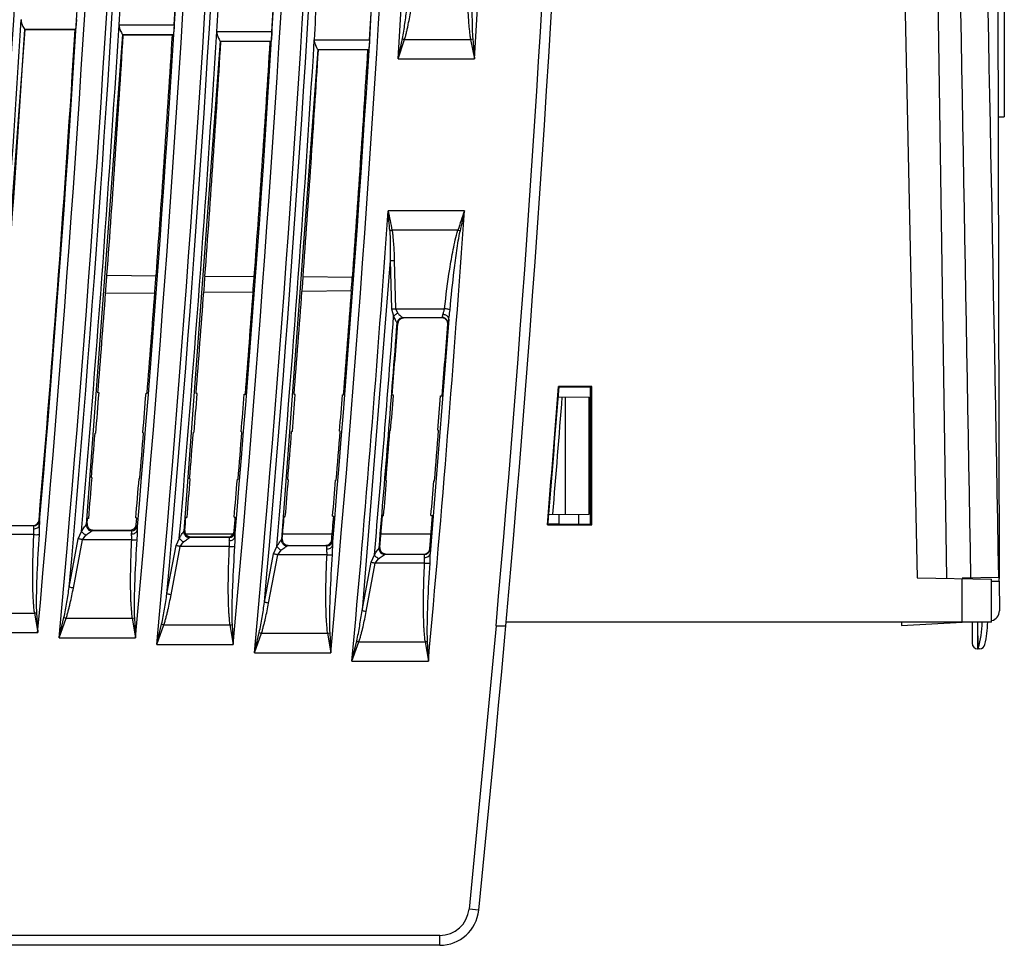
# Model space of a CAD drawing. Header units: millimetres. Extents: x 0 to 700, y 0 to 600.
# Tile 16 of 45: x 126 to 176, y 247 to 294. Entities that reach past the tile are written whole.
import ezdxf

# ---------------------------------------------------------------- set-up
doc = ezdxf.new("R2010")
doc.units = ezdxf.units.MM
doc.header["$LTSCALE"] = 39.111111
doc.layers.get('0').update_dxf_attribs({"linetype": 'CONTINUOUS'})
doc.layers.add('002_AXIS', color=7, linetype='CONTINUOUS')

msp = doc.modelspace()

# ---------------------------------------------------------------- linework, layer by layer
at = {"color": 7, "linetype": 'CONTINUOUS'}
for p, q in [((175.973, 265.348), (175.784, 359.36)), ((169.843, 355.36), (171.779, 265.323)), ((176.21, 296.842), (176.226, 288.852)), ((126.218, 293.304), (126.206, 293.316)), ((128.788, 293.304), (126.218, 293.304)), ((128.788, 293.304), (128.801, 293.316)), ((131.239, 293.014), (131.2, 293.056)), ((133.751, 293.016), (131.239, 293.014)), ((133.751, 293.016), (133.794, 293.056)), ((136.224, 292.674), (136.188, 292.712)), ((138.744, 292.676), (138.782, 292.712)), ((175.926, 288.846), (176.226, 288.852)), ((130.409, 280.765), (130.407, 280.765)), ((130.409, 280.765), (132.914, 280.743)), ((132.914, 280.743), (132.918, 280.743)), ((135.419, 280.722), (135.413, 280.721)), ((135.419, 280.722), (137.924, 280.7)), ((137.924, 280.7), (137.932, 280.698)), ((140.429, 280.678), (140.42, 280.676)), ((142.934, 280.657), (140.429, 280.678)), ((142.934, 280.657), (142.946, 280.654)), ((130.341, 279.854), (130.339, 279.854)), ((130.341, 279.854), (132.85, 279.875)), ((132.85, 279.875), (132.854, 279.876)), ((135.358, 279.897), (135.353, 279.898)), ((135.358, 279.897), (137.867, 279.919)), ((137.867, 279.919), (137.875, 279.92)), ((140.375, 279.94), (140.366, 279.942)), ((142.884, 279.962), (140.375, 279.94)), ((142.884, 279.962), (142.895, 279.964)), ((155.16, 275.089), (153.467, 275.089)), ((153.467, 275.089), (153.489, 275.065)), ((155.135, 275.065), (153.489, 275.065)), ((153.49, 275.064), (155.078, 275.064)), ((155.078, 275.065), (155.078, 268.055)), ((155.16, 275.089), (155.135, 275.065)), ((155.135, 268.055), (155.135, 275.065)), ((155.16, 268.03), (155.16, 275.089)), ((130.002, 274.766), (129.948, 274.766)), ((132.404, 274.745), (132.459, 274.745)), ((135.013, 274.722), (134.956, 274.723)), ((137.418, 274.701), (137.475, 274.701)), ((140.023, 274.679), (139.965, 274.679)), ((142.432, 274.658), (142.491, 274.657)), ((145.033, 274.635), (144.973, 274.635)), ((147.446, 274.614), (147.526, 274.613)), ((153.45, 274.561), (155.028, 274.548)), ((153.828, 268.565), (153.828, 274.558)), ((155.028, 268.576), (155.028, 274.548)), ((129.837, 272.703), (129.802, 272.703)), ((132.242, 272.724), (132.277, 272.724)), ((134.855, 272.747), (134.82, 272.746)), ((137.264, 272.768), (137.299, 272.768)), ((139.873, 272.79), (139.838, 272.79)), ((142.285, 272.812), (142.32, 272.812)), ((144.89, 272.834), (144.855, 272.834)), ((147.307, 272.855), (147.342, 272.856)), ((155.078, 272.82), (155.028, 272.82)), ((155.078, 271.32), (155.028, 271.32)), ((129.648, 270.416), (129.613, 270.416)), ((132.051, 270.395), (132.086, 270.395)), ((134.66, 270.372), (134.625, 270.373)), ((137.066, 270.351), (137.101, 270.351)), ((139.672, 270.329), (139.637, 270.329)), ((142.081, 270.308), (142.116, 270.307)), ((144.683, 270.285), (144.648, 270.285)), ((147.097, 270.264), (147.132, 270.263)), ((155.078, 269.36), (155.028, 269.36)), ((144.533, 268.484), (144.474, 268.484)), ((146.951, 268.505), (147.031, 268.506)), ((152.966, 268.558), (152.968, 268.577)), ((152.966, 268.558), (155.028, 268.576)), ((153.498, 268.054), (153.498, 268.562)), ((154.498, 268.054), (154.498, 268.571)), ((155.078, 268.86), (155.028, 268.86)), ((124.666, 267.989), (126.639, 267.989)), ((129.397, 268.085), (129.42, 268.352)), ((129.474, 268.353), (129.42, 268.352)), ((131.88, 268.374), (131.936, 268.374)), ((131.906, 268.032), (131.936, 268.374)), ((134.494, 268.397), (134.438, 268.396)), ((136.904, 268.418), (136.961, 268.418)), ((139.514, 268.44), (139.456, 268.44)), ((141.927, 268.461), (141.986, 268.462)), ((152.898, 268.03), (152.924, 268.054)), ((152.898, 268.03), (155.16, 268.03)), ((152.924, 268.054), (155.135, 268.055)), ((153.498, 268.055), (152.925, 268.055)), ((155.16, 268.03), (155.135, 268.055)), ((129.696, 267.76), (131.607, 267.758)), ((134.68, 267.412), (136.6, 267.411)), ((171.779, 265.323), (175.578, 265.257)), ((174.078, 265.312), (175.963, 265.349)), ((174.573, 265.321), (174.573, 265.273)), ((175.578, 263.06), (175.578, 265.257)), ((175.966, 265.149), (175.975, 263.63)), ((175.578, 263.06), (150.793, 263.06)), ((170.978, 263.06), (170.978, 262.882)), ((170.978, 262.882), (174.079, 263.051)), ((174.578, 263.059), (174.58, 261.984)), ((174.881, 261.694), (174.878, 263.06)), ((150.274, 262.86), (150.776, 262.86)), ((174.866, 261.694), (174.881, 261.694)), ((174.963, 261.696), (174.881, 261.694)), ((147.402, 246.56), (106.123, 246.56))]:
    msp.add_line(p, q, dxfattribs=at)
at = {"color": 9, "linetype": 'CONTINUOUS'}
for p, q in [((171.892, 357.888), (173.278, 265.296)), ((126.206, 293.317), (124.353, 268.302)), ((126.206, 293.316), (128.801, 293.316)), ((131.025, 293.555), (133.846, 293.555)), ((136.013, 293.212), (138.834, 293.212)), ((131.199, 293.056), (129.349, 268.041)), ((131.2, 293.056), (133.794, 293.056)), ((136.188, 292.713), (134.338, 267.698)), ((136.188, 292.712), (138.782, 292.712)), ((140.997, 292.785), (143.817, 292.785)), ((145.279, 291.811), (145.493, 292.843)), ((145.279, 291.811), (145.605, 292.806)), ((145.605, 292.806), (148.973, 292.806)), ((148.973, 292.806), (149.172, 291.811)), ((149.085, 292.829), (149.172, 291.811)), ((141.171, 292.286), (139.32, 267.27)), ((141.171, 292.285), (143.765, 292.285)), ((145.279, 291.811), (149.172, 291.811)), ((148.661, 284.058), (144.766, 284.058)), ((148.327, 283.063), (144.957, 283.063)), ((144.868, 281.51), (143.433, 263.644)), ((144.868, 281.51), (144.935, 279.042)), ((145.08, 281.524), (145.147, 279.056)), ((144.935, 279.042), (145.044, 278.669)), ((145.147, 279.056), (147.644, 279.056)), ((145.147, 279.056), (145.256, 278.823)), ((145.521, 278.606), (147.521, 278.606)), ((147.862, 278.531), (146.902, 266.54)), ((147.507, 278.593), (147.521, 278.606)), ((145.224, 278.327), (145.253, 278.296)), ((147.806, 278.271), (147.82, 278.284)), ((126.652, 267.975), (124.65, 267.975)), ((126.639, 267.989), (126.652, 267.975)), ((126.938, 268.263), (126.95, 268.249)), ((129.349, 268.041), (129.397, 268.085)), ((131.906, 268.032), (131.946, 267.988)), ((126.659, 267.525), (124.16, 267.525)), ((128.945, 267.313), (129.114, 267.686)), ((129.156, 267.264), (129.325, 267.498)), ((131.648, 267.714), (129.646, 267.714)), ((134.338, 267.698), (134.382, 267.738)), ((134.365, 267.56), (136.855, 267.56)), ((136.899, 267.685), (136.935, 267.645)), ((139.381, 267.56), (141.91, 267.56)), ((144.395, 267.56), (146.951, 267.56)), ((151.124, 267.56), (151.126, 267.56)), ((128.481, 264.845), (128.945, 267.313)), ((128.692, 264.796), (129.156, 267.264)), ((131.655, 267.264), (129.156, 267.264)), ((133.47, 264.501), (133.934, 266.969)), ((133.934, 266.969), (134.103, 267.342)), ((134.145, 266.921), (134.314, 267.154)), ((136.637, 267.371), (134.635, 267.371)), ((139.32, 267.27), (139.36, 267.307)), ((141.884, 267.254), (141.917, 267.218)), ((133.681, 264.453), (134.145, 266.921)), ((136.644, 266.921), (134.145, 266.921)), ((138.452, 264.074), (138.915, 266.542)), ((138.663, 264.026), (139.127, 266.494)), ((138.915, 266.542), (139.084, 266.915)), ((139.127, 266.494), (139.296, 266.727)), ((141.626, 266.494), (139.127, 266.494)), ((141.618, 266.944), (139.617, 266.944)), ((143.897, 266.111), (144.066, 266.484)), ((144.301, 266.84), (144.337, 266.872)), ((146.6, 266.513), (144.598, 266.513)), ((146.588, 266.526), (146.6, 266.513)), ((146.887, 266.8), (146.899, 266.787)), ((143.433, 263.644), (143.897, 266.111)), ((143.645, 263.595), (144.108, 266.063)), ((144.108, 266.063), (144.277, 266.296)), ((146.607, 266.063), (144.108, 266.063)), ((174.078, 263.06), (174.078, 265.283)), ((175.581, 265.141), (175.966, 265.149)), ((123.324, 263.518), (126.699, 263.518)), ((126.699, 263.518), (126.87, 262.523)), ((126.811, 263.538), (126.87, 262.523)), ((127.965, 262.262), (128.209, 263.297)), ((127.965, 262.262), (128.321, 263.257)), ((128.321, 263.257), (131.696, 263.257)), ((131.696, 263.257), (131.867, 262.262)), ((131.808, 263.277), (131.867, 262.262)), ((132.954, 261.919), (133.198, 262.954)), ((174.863, 263.06), (174.866, 261.694)), ((122.968, 262.523), (126.87, 262.523)), ((132.954, 261.919), (133.311, 262.914)), ((133.311, 262.914), (136.685, 262.914)), ((136.685, 262.914), (136.856, 261.919)), ((136.797, 262.933), (136.856, 261.919)), ((137.936, 261.492), (138.18, 262.527)), ((137.936, 261.492), (138.292, 262.487)), ((138.292, 262.487), (141.667, 262.487)), ((141.667, 262.487), (141.838, 261.492)), ((141.779, 262.506), (141.838, 261.492)), ((150.274, 262.86), (148.895, 248.407)), ((127.965, 262.262), (131.867, 262.262)), ((142.917, 261.061), (143.162, 262.096)), ((142.917, 261.061), (143.274, 262.056)), ((143.274, 262.056), (146.648, 262.056)), ((146.648, 262.056), (146.82, 261.061)), ((146.76, 262.076), (146.82, 261.061)), ((132.954, 261.919), (136.856, 261.919)), ((137.936, 261.492), (141.838, 261.492)), ((142.917, 261.061), (146.82, 261.061)), ((149.392, 248.356), (148.895, 248.407)), ((147.402, 247.06), (105.919, 247.06)), ((147.402, 246.56), (147.402, 247.06))]:
    msp.add_line(p, q, dxfattribs=at)
at = {"color": 7, "linetype": 'CONTINUOUS'}
for centre, radius, start, end in [((-944.922, 360.06), 1100, 354.171666, 360), ((-944.922, 360.06), 1099.5, 354.928213, 360), ((-944.922, 360.06), 1078, 356.463044, 356.697945), ((-944.922, 360.06), 1080.815, 356.472269, 356.706557), ((-944.922, 360.06), 1083, 356.461176, 356.694994), ((-944.922, 360.06), 1085.815, 356.470364, 356.703573), ((-944.922, 360.06), 1088, 356.454929, 356.687674), ((-944.922, 360.06), 1090.815, 356.46409, 356.696233), ((-944.922, 360.06), 1073.217, 355.096007, 356.433838), ((-944.922, 360.06), 1075.783, 355.104993, 356.442353), ((-944.922, 360.06), 1078.25, 355.734093, 355.782658), ((-944.922, 360.06), 1080.75, 355.745133, 355.791279), ((-944.922, 360.06), 1083.25, 355.756121, 355.79986), ((-944.922, 360.06), 1085.75, 355.767059, 355.808402), ((-944.922, 360.06), 1088.25, 355.777946, 355.816904), ((-944.922, 360.06), 1090.75, 355.788784, 355.825367), ((-944.922, 360.06), 1101.67, 355.208127, 355.576462), ((-944.922, 360.06), 1101.9, 355.236766, 355.549761), ((126.639, 268.288), 0.3, 269.9662, 355.1388), ((131.608, 268.058), 0.299, 269.8956, 355.1323), ((129.648, 268.014), 0.3, 206.4415, 269.6051), ((134.637, 267.67), 0.3, 206.4445, 269.6051), ((136.6, 267.71), 0.299, 269.8956, 355.1365), ((139.619, 267.243), 0.3, 206.4444, 269.6051), ((141.586, 267.279), 0.299, 269.8956, 355.1362), ((144.6, 266.812), 0.3, 206.4443, 269.6051), ((155.376, 265.046), 20.59, 0.2852, 0.6779), ((175.475, 263.627), 0.5, 282.5955, 0.3332), ((170.378, 263.085), 5, 346.5016, 359.7062), ((174.87, 261.984), 0.29, 180.1151, 269.1151), ((174.958, 261.986), 0.29, 271.1151, 346.5016), ((147.402, 248.56), 2, 270, 354.1717)]:
    msp.add_arc(centre, radius, start, end, dxfattribs=at)
at = {"color": 9, "linetype": 'CONTINUOUS'}
for centre, radius, start, end in [((-944.922, 360.06), 1071.22, 354.785386, 359.97319), ((-944.922, 360.06), 1072.334, 354.781309, 359.973218), ((-944.922, 360.06), 1076.22, 354.800205, 359.973315), ((-944.922, 360.06), 1077.334, 354.791688, 359.973342), ((-944.922, 360.06), 1081.22, 354.810458, 359.973438), ((-944.922, 360.06), 1082.334, 354.797546, 359.973466), ((-944.922, 360.06), 1086.22, 354.816208, 359.97356), ((-944.922, 360.06), 1087.334, 354.798939, 359.973588), ((-944.922, 360.06), 1091.22, 354.817512, 359.973682), ((-20144.307, -79.888), 20321.757, 0.9733375, 1.2343798), ((-9079.487, 108.175), 9256.76, 0.9728901, 1.5458446), ((-944.922, 360.06), 1072.617, 354.92121, 359.836298), ((-944.922, 360.06), 1077.617, 354.930933, 359.837058), ((-944.922, 360.06), 1082.617, 354.936144, 359.83781), ((-944.922, 360.06), 1087.617, 354.9369, 359.838555), ((-944.922, 360.06), 1075.821, 355.091228, 359.680028), ((-944.922, 360.06), 1080.821, 355.100137, 359.681509), ((-944.922, 360.06), 1085.821, 355.104554, 359.682976), ((-944.922, 360.06), 1090.821, 355.104536, 359.68443), ((-944.922, 360.06), 1092.334, 356.417842, 358.349065), ((-944.922, 360.06), 1096.221, 356.430557, 358.354919), ((-944.922, 360.06), 1073, 355.07529, 356.45991), ((-944.922, 360.06), 1078, 355.084292, 356.462481), ((-944.922, 360.06), 1083, 355.088792, 356.460617), ((-944.922, 360.06), 1088, 355.088846, 356.454372), ((146.476, 295.648), 2.972, 250.6988, 252.9765), ((148.454, 295.63), 2.871, 280.4028, 282.691), ((-944.922, 360.06), 1092.334, 354.800122, 356.010314), ((28.411, 274.506), 116.746, 4.19266, 4.69326), ((-944.922, 360.06), 1096.221, 354.818607, 356.02448), ((308.746, 249.002), 163.878, 167.64806, 168.01932), ((145.424, 280.342), 2.761, 99.7398, 102.1151), ((147.438, 280.238), 2.962, 70.2633, 72.5546), ((-944.922, 360.06), 1093, 355.088702, 355.729502), ((147.521, 278.306), 0.3, 355.8458, 89.8743), ((-944.922, 360.06), 1093.205, 355.108326, 355.712351), ((126.651, 268.275), 0.3, 270.1021, 355.0026), ((131.647, 268.015), 0.3, 270.1021, 355.0115), ((136.636, 267.671), 0.3, 270.1021, 355.0158), ((141.618, 267.244), 0.3, 270.1021, 355.0157), ((146.6, 266.813), 0.3, 270.1021, 355.0155), ((126.259, 266.344), 2.86, 278.8567, 281.1369), ((129.275, 266.105), 3.004, 249.209, 251.4781), ((131.255, 266.083), 2.86, 278.8662, 281.1465), ((134.264, 265.762), 3.004, 249.2141, 251.4832), ((170.33, 263.092), 4.763, 343.1921, 359.6129), ((136.244, 265.74), 2.86, 278.8715, 281.1517), ((139.246, 265.335), 3.004, 249.2151, 251.4843), ((141.226, 265.313), 2.86, 278.8725, 281.1528), ((144.228, 264.904), 3.004, 249.216, 251.4851), ((146.207, 264.882), 2.86, 278.8733, 281.1536), ((170.272, 263.11), 4.824, 342.8254, 343.1826), ((147.402, 248.56), 1.5, 270, 354.1717)]:
    msp.add_arc(centre, radius, start, end, dxfattribs=at)
at = {"color": 7, "linetype": 'CONTINUOUS'}
for centre, major_axis, start_param, end_param in [((-945.744, 360.06), (1079.068, 0), -0.073551, -0.062173), ((-944.099, 360.06), (1079.933, 0), -0.073512, -0.062122), ((-945.748, 360.06), (1084.068, 0), -0.073252, -0.0622), ((-944.095, 360.06), (1084.933, 0), -0.073214, -0.062149), ((-945.752, 360.06), (1089.068, 0), -0.072956, -0.062304), ((-944.091, 360.06), (1089.933, 0), -0.072918, -0.062252), ((-945.744, 360.06), (1079.068, 0), -0.079126, -0.074397), ((-944.099, 360.06), (1079.933, 0), -0.079083, -0.074317), ((-945.748, 360.06), (1084.068, 0), -0.078801, -0.074013), ((-944.095, 360.06), (1084.933, 0), -0.078758, -0.073933), ((-945.752, 360.06), (1089.068, 0), -0.078478, -0.073632), ((-944.091, 360.06), (1089.933, 0), -0.078436, -0.073553), ((-945.755, 360.06), (1094.068, 0), -0.078159, -0.074804), ((-944.087, 359.992), (1091.36, -88.559), 0.002913, 0.006264), ((-944.586, 360.06), (1101.36, 0), 6.200026, 6.205936), ((-944.586, 360.06), (1101.361, 0), -0.077708, -0.07725), ((-945.333, 360.093), (1075.23, -86.638), -0.000699, 0.00122), ((-944.51, 360.026), (1076.795, -86.764), -0.0005, 0.001377), ((-945.334, 360.093), (1080.214, -87.04), -0.000284, 0.001545), ((-944.508, 360.026), (1081.779, -87.166), -0.000086, 0.001702), ((-945.336, 360.093), (1085.198, -87.441), 0.000128, 0.001868), ((-944.506, 360.026), (1086.763, -87.567), 0.000325, 0.002023), ((-945.338, 360.093), (1090.182, -87.843), 0.000536, 0.002187), ((-944.504, 360.026), (1091.747, -87.969), 0.000731, 0.002342), ((-945.333, 360.093), (1075.195, -86.635), -0.002829, -0.000702), ((-944.51, 360.026), (1076.83, -86.767), -0.00266, -0.000497), ((-945.334, 360.093), (1080.179, -87.037), -0.002484, -0.000287), ((-944.508, 360.026), (1081.814, -87.169), -0.002317, -0.000083), ((-945.336, 360.093), (1085.163, -87.439), -0.002143, 0.000125), ((-944.506, 360.026), (1086.798, -87.57), -0.001977, 0.000328), ((-945.338, 360.093), (1090.147, -87.84), -0.001805, 0.000533), ((-944.504, 360.026), (1091.782, -87.972), -0.00164, 0.000734), ((-945.333, 360.093), (1075.23, -86.638), -0.004746, -0.002826), ((-944.51, 360.026), (1076.795, -86.764), -0.004541, -0.002663), ((-945.334, 360.093), (1080.214, -87.04), -0.004311, -0.002482), ((-944.508, 360.026), (1081.779, -87.166), -0.004108, -0.00232), ((-945.336, 360.093), (1085.198, -87.441), -0.003881, -0.002141), ((-944.506, 360.026), (1086.763, -87.567), -0.003679, -0.00198), ((-945.338, 360.093), (1090.182, -87.843), -0.003455, -0.001803), ((-944.504, 360.026), (1091.747, -87.969), -0.003254, -0.001643), ((-945.755, 360.06), (1094.068, 0), 6.197907, 6.199385), ((-944.087, 359.992), (1091.36, -88.559), -0.004246, -0.002682), ((-944.586, 360.06), (1101.36, 0), -0.083636, -0.083177), ((-944.586, 360.06), (1101.361, 0), -0.083635, -0.083177), ((-945.748, 360.06), (1084.068, 0), 6.19792, 6.198529), ((-944.095, 360.06), (1084.933, 0), -0.085247, -0.084568), ((-945.752, 360.06), (1089.068, 0), -0.08527, -0.084226), ((-944.091, 360.06), (1089.933, 0), -0.085251, -0.084139)]:
    msp.add_ellipse(centre, major_axis=major_axis, ratio=1, start_param=start_param, end_param=end_param, dxfattribs=at)
at = {"color": 9, "linetype": 'CONTINUOUS'}
for points, knots in [([(148.819, 296.813), (148.812, 296.478), (148.805, 295.809), (148.812, 294.973), (148.833, 294.304), (148.856, 293.886), (148.879, 293.553), (148.903, 293.303), (148.936, 293.055), (148.945, 292.885), (148.973, 292.806)], [0, 0, 0, 0, 0.249998, 0.499994, 0.624994, 0.749994, 0.812494, 0.87501, 0.937474, 1, 1, 1, 1]), ([(149.099, 296.827), (149.075, 296.16), (149.048, 295.161), (149.042, 293.994), (149.058, 293.328), (149.068, 292.995), (149.085, 292.829)], [0, 0, 0, 0, 0.500004, 0.750006, 0.875007, 1, 1, 1, 1]), ([(145.493, 292.843), (145.548, 293.097), (145.623, 293.613), (145.69, 294.129), (145.72, 294.388)], [0, 0, 0, 0, 0.499981, 1, 1, 1, 1]), ([(145.605, 292.806), (145.631, 292.866), (145.662, 292.995), (145.706, 293.186), (145.754, 293.377), (145.833, 293.763), (145.89, 294.086), (145.932, 294.345)], [0, 0, 0, 0, 0.124906, 0.250191, 0.375072, 0.500061, 1, 1, 1, 1]), ([(144.957, 283.063), (144.978, 283.003), (144.993, 282.873), (145.013, 282.617), (145.047, 282.296), (145.066, 281.91), (145.076, 281.653), (145.08, 281.524)], [0, 0, 0, 0, 0.124828, 0.250327, 0.500067, 0.750046, 1, 1, 1, 1]), ([(147.644, 279.056), (147.719, 279.73), (147.848, 280.74), (148.077, 282.076), (148.226, 282.74), (148.327, 283.063)], [0, 0, 0, 0, 0.50001, 0.750031, 1, 1, 1, 1]), ([(144.845, 283.041), (144.857, 282.914), (144.863, 282.659), (144.876, 282.148), (144.872, 281.765), (144.868, 281.51)], [0, 0, 0, 0, 0.25, 0.499993, 1, 1, 1, 1]), ([(147.923, 279.006), (147.988, 279.677), (148.092, 280.684), (148.265, 282.023), (148.368, 282.69), (148.437, 283.02)], [0, 0, 0, 0, 0.500009, 0.750017, 1, 1, 1, 1]), ([(144.868, 281.51), (144.884, 281.512), (144.954, 281.519), (145.025, 281.523), (145.08, 281.524)], [0, 0, 0, 0, 0.215187, 1, 1, 1, 1]), ([(144.935, 279.042), (144.95, 279.044), (145.021, 279.051), (145.091, 279.055), (145.147, 279.056)], [0, 0, 0, 0, 0.215088, 1, 1, 1, 1]), ([(147.923, 279.006), (147.888, 279.019), (147.794, 279.036), (147.701, 279.05), (147.644, 279.056)], [0, 0, 0, 0, 0.394779, 1, 1, 1, 1]), ([(145.044, 278.669), (145.074, 278.598), (145.13, 278.486), (145.187, 278.374), (145.216, 278.336)], [0, 0, 0, 0, 0.616648, 1, 1, 1, 1]), ([(145.256, 278.823), (145.276, 278.803), (145.347, 278.735), (145.423, 278.673), (145.48, 278.632)], [0, 0, 0, 0, 0.29133, 1, 1, 1, 1]), ([(145.48, 278.632), (145.484, 278.629), (145.497, 278.62), (145.51, 278.61), (145.52, 278.606)], [0, 0, 0, 0, 0.35049, 1, 1, 1, 1]), ([(147.521, 278.606), (147.524, 278.608), (147.528, 278.615), (147.531, 278.622), (147.532, 278.627)], [0, 0, 0, 0, 0.351821, 1, 1, 1, 1]), ([(147.532, 278.627), (147.533, 278.63), (147.539, 278.648), (147.543, 278.665), (147.547, 278.679)], [0, 0, 0, 0, 0.198377, 1, 1, 1, 1]), ([(147.563, 278.761), (147.566, 278.775), (147.582, 278.839), (147.604, 278.901), (147.619, 278.951)], [0, 0, 0, 0, 0.223477, 1, 1, 1, 1]), ([(147.82, 278.284), (147.826, 278.29), (147.83, 278.316), (147.841, 278.363), (147.851, 278.439), (147.858, 278.498), (147.862, 278.531)], [0, 0, 0, 0, 0.090746, 0.292385, 0.59933, 1, 1, 1, 1]), ([(147.862, 278.531), (147.866, 278.569), (147.887, 278.727), (147.912, 278.885), (147.923, 279.006)], [0, 0, 0, 0, 0.237103, 1, 1, 1, 1]), ([(145.216, 278.336), (145.218, 278.334), (145.22, 278.332), (145.223, 278.328), (145.224, 278.328)], [0, 0, 0, 0, 0.691716, 1, 1, 1, 1]), ([(126.652, 267.975), (126.656, 267.972), (126.657, 267.955), (126.661, 267.906), (126.657, 267.857), (126.655, 267.821)], [0, 0, 0, 0, 0.090708, 0.290603, 1, 1, 1, 1]), ([(126.655, 267.821), (126.724, 267.819), (126.852, 267.84), (126.946, 267.948), (126.953, 268.002)], [0, 0, 0, 0, 0.560069, 1, 1, 1, 1]), ([(126.953, 268.002), (126.951, 267.965), (126.947, 267.808), (126.946, 267.65), (126.938, 267.531)], [0, 0, 0, 0, 0.236853, 1, 1, 1, 1]), ([(126.95, 268.249), (126.955, 268.243), (126.955, 268.217), (126.959, 268.17), (126.956, 268.094), (126.955, 268.035), (126.953, 268.002)], [0, 0, 0, 0, 0.08784, 0.288257, 0.596194, 1, 1, 1, 1]), ([(129.114, 267.686), (129.138, 267.729), (129.186, 267.809), (129.247, 267.904), (129.292, 267.967), (129.317, 268.005), (129.336, 268.024), (129.345, 268.041), (129.349, 268.04)], [0, 0, 0, 0, 0.346852, 0.658133, 0.78976, 0.896498, 0.969893, 1, 1, 1, 1]), ([(131.946, 267.988), (131.951, 267.983), (131.951, 267.956), (131.955, 267.91), (131.952, 267.833), (131.951, 267.775), (131.949, 267.742)], [0, 0, 0, 0, 0.087842, 0.28826, 0.596196, 1, 1, 1, 1]), ([(126.659, 267.525), (126.643, 267.191), (126.616, 266.523), (126.6, 265.687), (126.601, 265.018), (126.612, 264.6), (126.626, 264.266), (126.644, 264.016), (126.667, 263.767), (126.673, 263.597), (126.699, 263.518)], [0, 0, 0, 0, 0.250002, 0.5, 0.625001, 0.750001, 0.812501, 0.875016, 0.937477, 1, 1, 1, 1]), ([(126.655, 267.821), (126.653, 267.799), (126.655, 267.7), (126.665, 267.602), (126.659, 267.525)], [0, 0, 0, 0, 0.217809, 1, 1, 1, 1]), ([(126.659, 267.525), (126.715, 267.522), (126.808, 267.521), (126.902, 267.523), (126.938, 267.531)], [0, 0, 0, 0, 0.605506, 1, 1, 1, 1]), ([(126.938, 267.531), (126.895, 266.866), (126.84, 265.868), (126.8, 264.703), (126.798, 264.037), (126.798, 263.704), (126.811, 263.538)], [0, 0, 0, 0, 0.500007, 0.750008, 0.875009, 1, 1, 1, 1]), ([(129.325, 267.498), (129.388, 267.549), (129.479, 267.615), (129.589, 267.681), (129.629, 267.709), (129.645, 267.714)], [0, 0, 0, 0, 0.626652, 0.868253, 1, 1, 1, 1]), ([(131.648, 267.714), (131.652, 267.712), (131.653, 267.694), (131.657, 267.646), (131.653, 267.597), (131.651, 267.56)], [0, 0, 0, 0, 0.090714, 0.290611, 1, 1, 1, 1]), ([(131.651, 267.56), (131.649, 267.539), (131.651, 267.44), (131.661, 267.341), (131.655, 267.264)], [0, 0, 0, 0, 0.217809, 1, 1, 1, 1]), ([(131.651, 267.56), (131.72, 267.559), (131.848, 267.58), (131.942, 267.688), (131.949, 267.742)], [0, 0, 0, 0, 0.56007, 1, 1, 1, 1]), ([(131.949, 267.742), (131.947, 267.705), (131.943, 267.547), (131.942, 267.39), (131.934, 267.27)], [0, 0, 0, 0, 0.236853, 1, 1, 1, 1]), ([(134.103, 267.342), (134.127, 267.385), (134.175, 267.465), (134.236, 267.56), (134.281, 267.623), (134.306, 267.661), (134.325, 267.68), (134.334, 267.697), (134.338, 267.697)], [0, 0, 0, 0, 0.346858, 0.65814, 0.789766, 0.896503, 0.969895, 1, 1, 1, 1]), ([(136.935, 267.645), (136.94, 267.639), (136.94, 267.613), (136.944, 267.566), (136.941, 267.49), (136.94, 267.431), (136.938, 267.398)], [0, 0, 0, 0, 0.087844, 0.288262, 0.596197, 1, 1, 1, 1]), ([(129.156, 267.264), (129.136, 267.268), (129.066, 267.282), (128.995, 267.298), (128.945, 267.313)], [0, 0, 0, 0, 0.274935, 1, 1, 1, 1]), ([(131.655, 267.264), (131.639, 266.93), (131.612, 266.262), (131.596, 265.426), (131.598, 264.758), (131.609, 264.34), (131.622, 264.006), (131.64, 263.755), (131.664, 263.507), (131.67, 263.337), (131.696, 263.257)], [0, 0, 0, 0, 0.250002, 0.5, 0.625001, 0.750001, 0.812501, 0.875016, 0.937477, 1, 1, 1, 1]), ([(131.655, 267.264), (131.711, 267.262), (131.804, 267.261), (131.898, 267.263), (131.934, 267.27)], [0, 0, 0, 0, 0.605505, 1, 1, 1, 1]), ([(131.934, 267.27), (131.892, 266.606), (131.836, 265.608), (131.797, 264.443), (131.795, 263.777), (131.795, 263.443), (131.808, 263.277)], [0, 0, 0, 0, 0.500007, 0.750008, 0.875009, 1, 1, 1, 1]), ([(134.145, 266.921), (134.125, 266.924), (134.054, 266.938), (133.984, 266.954), (133.934, 266.969)], [0, 0, 0, 0, 0.274935, 1, 1, 1, 1]), ([(134.314, 267.154), (134.377, 267.205), (134.468, 267.271), (134.578, 267.338), (134.618, 267.365), (134.634, 267.371)], [0, 0, 0, 0, 0.626659, 0.868257, 1, 1, 1, 1]), ([(136.637, 267.371), (136.641, 267.368), (136.642, 267.35), (136.646, 267.302), (136.642, 267.253), (136.639, 267.216)], [0, 0, 0, 0, 0.090718, 0.290615, 1, 1, 1, 1]), ([(136.639, 267.216), (136.638, 267.195), (136.64, 267.096), (136.65, 266.998), (136.644, 266.921)], [0, 0, 0, 0, 0.217809, 1, 1, 1, 1]), ([(136.639, 267.216), (136.709, 267.215), (136.837, 267.236), (136.931, 267.344), (136.938, 267.398)], [0, 0, 0, 0, 0.560071, 1, 1, 1, 1]), ([(136.938, 267.398), (136.936, 267.361), (136.932, 267.204), (136.931, 267.046), (136.923, 266.927)], [0, 0, 0, 0, 0.236853, 1, 1, 1, 1]), ([(139.084, 266.915), (139.108, 266.958), (139.156, 267.038), (139.218, 267.133), (139.262, 267.196), (139.288, 267.234), (139.307, 267.253), (139.316, 267.27), (139.32, 267.27)], [0, 0, 0, 0, 0.346858, 0.65814, 0.789766, 0.896503, 0.969895, 1, 1, 1, 1]), ([(141.621, 266.789), (141.691, 266.788), (141.819, 266.809), (141.913, 266.917), (141.92, 266.971)], [0, 0, 0, 0, 0.560071, 1, 1, 1, 1]), ([(141.92, 266.971), (141.917, 266.934), (141.913, 266.777), (141.913, 266.619), (141.905, 266.5)], [0, 0, 0, 0, 0.236853, 1, 1, 1, 1]), ([(141.917, 267.218), (141.922, 267.212), (141.921, 267.186), (141.925, 267.139), (141.923, 267.063), (141.921, 267.004), (141.92, 266.971)], [0, 0, 0, 0, 0.087844, 0.288262, 0.596197, 1, 1, 1, 1]), ([(136.644, 266.921), (136.628, 266.587), (136.601, 265.919), (136.585, 265.083), (136.587, 264.414), (136.598, 263.996), (136.611, 263.662), (136.63, 263.412), (136.653, 263.163), (136.659, 262.993), (136.685, 262.914)], [0, 0, 0, 0, 0.250002, 0.5, 0.625001, 0.750001, 0.812501, 0.875016, 0.937477, 1, 1, 1, 1]), ([(136.644, 266.921), (136.7, 266.918), (136.793, 266.917), (136.887, 266.919), (136.923, 266.927)], [0, 0, 0, 0, 0.605505, 1, 1, 1, 1]), ([(136.923, 266.927), (136.881, 266.262), (136.825, 265.264), (136.786, 264.099), (136.784, 263.433), (136.784, 263.1), (136.797, 262.933)], [0, 0, 0, 0, 0.500007, 0.750008, 0.875009, 1, 1, 1, 1]), ([(139.127, 266.494), (139.107, 266.497), (139.036, 266.511), (138.966, 266.527), (138.915, 266.542)], [0, 0, 0, 0, 0.274935, 1, 1, 1, 1]), ([(139.296, 266.727), (139.359, 266.778), (139.45, 266.844), (139.559, 266.911), (139.6, 266.938), (139.616, 266.944)], [0, 0, 0, 0, 0.626659, 0.868256, 1, 1, 1, 1]), ([(141.626, 266.494), (141.609, 266.16), (141.583, 265.492), (141.567, 264.656), (141.569, 263.987), (141.58, 263.569), (141.593, 263.235), (141.611, 262.985), (141.635, 262.736), (141.641, 262.566), (141.667, 262.487)], [0, 0, 0, 0, 0.250002, 0.5, 0.625001, 0.750001, 0.812501, 0.875016, 0.937477, 1, 1, 1, 1]), ([(141.618, 266.944), (141.622, 266.941), (141.624, 266.923), (141.628, 266.875), (141.624, 266.826), (141.621, 266.789)], [0, 0, 0, 0, 0.090717, 0.290615, 1, 1, 1, 1]), ([(141.621, 266.789), (141.62, 266.768), (141.622, 266.669), (141.631, 266.571), (141.626, 266.494)], [0, 0, 0, 0, 0.217809, 1, 1, 1, 1]), ([(141.626, 266.494), (141.682, 266.491), (141.775, 266.49), (141.869, 266.492), (141.905, 266.5)], [0, 0, 0, 0, 0.605505, 1, 1, 1, 1]), ([(141.905, 266.5), (141.862, 265.835), (141.807, 264.837), (141.768, 263.672), (141.766, 263.006), (141.766, 262.672), (141.779, 262.506)], [0, 0, 0, 0, 0.500007, 0.750008, 0.875009, 1, 1, 1, 1]), ([(144.066, 266.484), (144.09, 266.527), (144.138, 266.607), (144.199, 266.702), (144.244, 266.765), (144.269, 266.803), (144.288, 266.822), (144.297, 266.839), (144.301, 266.839)], [0, 0, 0, 0, 0.346858, 0.65814, 0.789766, 0.896502, 0.969894, 1, 1, 1, 1]), ([(144.277, 266.296), (144.303, 266.317), (144.394, 266.386), (144.489, 266.45), (144.559, 266.492)], [0, 0, 0, 0, 0.288555, 1, 1, 1, 1]), ([(144.559, 266.492), (144.563, 266.495), (144.576, 266.502), (144.588, 266.51), (144.598, 266.513)], [0, 0, 0, 0, 0.349177, 1, 1, 1, 1]), ([(146.6, 266.513), (146.606, 266.509), (146.605, 266.479), (146.607, 266.458), (146.607, 266.441)], [0, 0, 0, 0, 0.299298, 1, 1, 1, 1]), ([(146.902, 266.54), (146.899, 266.503), (146.895, 266.346), (146.894, 266.189), (146.887, 266.069)], [0, 0, 0, 0, 0.236853, 1, 1, 1, 1]), ([(146.899, 266.787), (146.904, 266.782), (146.903, 266.755), (146.907, 266.708), (146.905, 266.632), (146.903, 266.574), (146.902, 266.54)], [0, 0, 0, 0, 0.087843, 0.288261, 0.596197, 1, 1, 1, 1]), ([(144.108, 266.063), (144.089, 266.067), (144.018, 266.08), (143.947, 266.096), (143.897, 266.111)], [0, 0, 0, 0, 0.274935, 1, 1, 1, 1]), ([(146.607, 266.063), (146.591, 265.729), (146.565, 265.061), (146.549, 264.225), (146.551, 263.556), (146.562, 263.138), (146.575, 262.804), (146.593, 262.554), (146.617, 262.305), (146.623, 262.136), (146.648, 262.056)], [0, 0, 0, 0, 0.250002, 0.5, 0.625001, 0.750001, 0.812501, 0.875016, 0.937477, 1, 1, 1, 1]), ([(146.603, 266.359), (146.602, 266.344), (146.602, 266.28), (146.608, 266.217), (146.609, 266.167)], [0, 0, 0, 0, 0.223008, 1, 1, 1, 1]), ([(146.603, 266.359), (146.627, 266.358), (146.716, 266.363), (146.808, 266.399), (146.853, 266.446)], [0, 0, 0, 0, 0.272257, 1, 1, 1, 1]), ([(146.607, 266.063), (146.664, 266.06), (146.757, 266.059), (146.851, 266.061), (146.887, 266.069)], [0, 0, 0, 0, 0.605505, 1, 1, 1, 1]), ([(146.887, 266.069), (146.844, 265.404), (146.789, 264.406), (146.75, 263.241), (146.747, 262.575), (146.748, 262.242), (146.76, 262.076)], [0, 0, 0, 0, 0.500007, 0.750008, 0.875009, 1, 1, 1, 1]), ([(128.209, 263.297), (128.272, 263.552), (128.361, 264.069), (128.443, 264.586), (128.481, 264.845)], [0, 0, 0, 0, 0.499982, 1, 1, 1, 1]), ([(128.321, 263.257), (128.348, 263.317), (128.384, 263.446), (128.432, 263.637), (128.486, 263.828), (128.576, 264.214), (128.643, 264.537), (128.692, 264.796)], [0, 0, 0, 0, 0.124898, 0.250204, 0.375077, 0.500065, 1, 1, 1, 1]), ([(128.692, 264.796), (128.673, 264.8), (128.602, 264.814), (128.531, 264.83), (128.481, 264.845)], [0, 0, 0, 0, 0.274906, 1, 1, 1, 1]), ([(133.198, 262.954), (133.261, 263.208), (133.35, 263.725), (133.432, 264.242), (133.47, 264.501)], [0, 0, 0, 0, 0.499982, 1, 1, 1, 1]), ([(133.311, 262.914), (133.338, 262.974), (133.373, 263.102), (133.421, 263.294), (133.475, 263.485), (133.566, 263.87), (133.632, 264.193), (133.681, 264.453)], [0, 0, 0, 0, 0.124898, 0.250204, 0.375077, 0.500065, 1, 1, 1, 1]), ([(133.681, 264.453), (133.662, 264.456), (133.591, 264.47), (133.52, 264.487), (133.47, 264.501)], [0, 0, 0, 0, 0.274906, 1, 1, 1, 1]), ([(138.18, 262.527), (138.243, 262.781), (138.332, 263.298), (138.414, 263.815), (138.452, 264.074)], [0, 0, 0, 0, 0.499982, 1, 1, 1, 1]), ([(138.292, 262.487), (138.32, 262.547), (138.355, 262.675), (138.403, 262.867), (138.457, 263.057), (138.547, 263.443), (138.614, 263.766), (138.663, 264.026)], [0, 0, 0, 0, 0.124898, 0.250204, 0.375077, 0.500065, 1, 1, 1, 1]), ([(138.663, 264.026), (138.644, 264.029), (138.573, 264.043), (138.502, 264.06), (138.452, 264.074)], [0, 0, 0, 0, 0.274906, 1, 1, 1, 1]), ([(143.162, 262.096), (143.224, 262.35), (143.313, 262.867), (143.396, 263.384), (143.433, 263.644)], [0, 0, 0, 0, 0.499982, 1, 1, 1, 1]), ([(143.274, 262.056), (143.301, 262.116), (143.336, 262.244), (143.385, 262.436), (143.439, 262.627), (143.529, 263.012), (143.596, 263.336), (143.645, 263.595)], [0, 0, 0, 0, 0.124898, 0.250204, 0.375077, 0.500065, 1, 1, 1, 1]), ([(143.645, 263.595), (143.625, 263.599), (143.554, 263.613), (143.484, 263.629), (143.433, 263.644)], [0, 0, 0, 0, 0.274906, 1, 1, 1, 1])]:
    msp.add_open_spline(points, degree=3, knots=knots, dxfattribs=at)
at = {"color": 7, "linetype": 'CONTINUOUS'}
for points, knots in [([(126.028, 293.816), (126.021, 293.697), (126.076, 293.534), (126.168, 293.383), (126.196, 293.329), (126.208, 293.316)], [0, 0, 0, 0, 0.666624, 0.898255, 1, 1, 1, 1]), ([(128.852, 293.816), (128.849, 293.754), (128.841, 293.638), (128.827, 293.487), (128.817, 293.385), (128.806, 293.336), (128.804, 293.319), (128.801, 293.316)], [0, 0, 0, 0, 0.370873, 0.689634, 0.909185, 0.971766, 1, 1, 1, 1]), ([(131.021, 293.555), (131.014, 293.436), (131.07, 293.274), (131.161, 293.123), (131.189, 293.069), (131.201, 293.056)], [0, 0, 0, 0, 0.666621, 0.898253, 1, 1, 1, 1]), ([(133.846, 293.555), (133.842, 293.493), (133.834, 293.378), (133.82, 293.227), (133.811, 293.125), (133.8, 293.076), (133.798, 293.059), (133.794, 293.056)], [0, 0, 0, 0, 0.370874, 0.689635, 0.909186, 0.971767, 1, 1, 1, 1]), ([(136.01, 293.212), (136.002, 293.093), (136.058, 292.93), (136.15, 292.779), (136.177, 292.725), (136.19, 292.712)], [0, 0, 0, 0, 0.666623, 0.898254, 1, 1, 1, 1]), ([(138.834, 293.212), (138.83, 293.15), (138.823, 293.034), (138.808, 292.883), (138.799, 292.781), (138.788, 292.732), (138.786, 292.715), (138.782, 292.712)], [0, 0, 0, 0, 0.370873, 0.689634, 0.909186, 0.971766, 1, 1, 1, 1]), ([(140.993, 292.785), (140.985, 292.666), (141.041, 292.503), (141.133, 292.352), (141.16, 292.298), (141.173, 292.285)], [0, 0, 0, 0, 0.66663, 0.898258, 1, 1, 1, 1]), ([(143.817, 292.785), (143.814, 292.722), (143.806, 292.607), (143.791, 292.456), (143.782, 292.354), (143.771, 292.305), (143.769, 292.288), (143.765, 292.285)], [0, 0, 0, 0, 0.370871, 0.689632, 0.909184, 0.971766, 1, 1, 1, 1]), ([(147.806, 278.271), (147.81, 278.325), (147.788, 278.437), (147.71, 278.521), (147.664, 278.549)], [0, 0, 0, 0, 0.50004, 1, 1, 1, 1]), ([(129.397, 268.085), (129.393, 268.031), (129.414, 267.917), (129.492, 267.833), (129.539, 267.804)], [0, 0, 0, 0, 0.500087, 1, 1, 1, 1]), ([(134.382, 267.738), (134.377, 267.683), (134.399, 267.57), (134.477, 267.485), (134.524, 267.457)], [0, 0, 0, 0, 0.500087, 1, 1, 1, 1]), ([(139.36, 267.307), (139.355, 267.253), (139.376, 267.139), (139.455, 267.054), (139.501, 267.026)], [0, 0, 0, 0, 0.500087, 1, 1, 1, 1]), ([(144.337, 266.872), (144.332, 266.818), (144.354, 266.705), (144.432, 266.62), (144.478, 266.591)], [0, 0, 0, 0, 0.500087, 1, 1, 1, 1]), ([(175.963, 265.349), (175.965, 265.349), (175.962, 265.34), (175.965, 265.332), (175.964, 265.312), (175.965, 265.298), (175.965, 265.29)], [0, 0, 0, 0, 0.065824, 0.259799, 0.575542, 1, 1, 1, 1])]:
    msp.add_open_spline(points, degree=3, knots=knots, dxfattribs=at)
at = {"color": 9, "linetype": 'CONTINUOUS'}
for points in [[(144.766, 284.058), (144.831, 283.727), (144.896, 283.396), (144.957, 283.063)], [(148.661, 284.058), (148.548, 283.727), (148.435, 283.396), (148.326, 283.063)], [(147.619, 278.951), (147.628, 278.985), (147.637, 279.021), (147.644, 279.056)], [(145.044, 278.669), (145.081, 278.714), (145.127, 278.752), (145.176, 278.782)], [(145.176, 278.782), (145.201, 278.798), (145.228, 278.811), (145.256, 278.823)], [(147.547, 278.679), (147.553, 278.706), (147.558, 278.733), (147.563, 278.761)], [(147.715, 278.723), (147.668, 278.745), (147.615, 278.757), (147.563, 278.761)], [(147.824, 278.639), (147.796, 278.675), (147.756, 278.704), (147.715, 278.723)], [(147.862, 278.531), (147.863, 278.569), (147.847, 278.608), (147.824, 278.639)], [(129.17, 267.615), (129.15, 267.637), (129.13, 267.66), (129.114, 267.686)], [(129.325, 267.498), (129.268, 267.528), (129.215, 267.568), (129.17, 267.615)], [(134.159, 267.271), (134.138, 267.293), (134.119, 267.317), (134.103, 267.342)], [(134.314, 267.154), (134.257, 267.184), (134.204, 267.224), (134.159, 267.271)], [(139.141, 266.844), (139.12, 266.866), (139.101, 266.89), (139.085, 266.915)], [(139.296, 266.727), (139.239, 266.757), (139.186, 266.797), (139.141, 266.844)], [(144.122, 266.413), (144.102, 266.435), (144.082, 266.459), (144.066, 266.484)], [(146.853, 266.446), (146.878, 266.471), (146.897, 266.505), (146.902, 266.54)], [(144.277, 266.296), (144.22, 266.326), (144.167, 266.367), (144.122, 266.413)], [(146.607, 266.441), (146.606, 266.413), (146.605, 266.386), (146.603, 266.359)], [(146.609, 266.167), (146.61, 266.132), (146.61, 266.098), (146.607, 266.063)]]:
    msp.add_open_spline(points, degree=3, dxfattribs=at)
at = {"color": 7, "linetype": 'CONTINUOUS'}
for points in [[(145.224, 278.327), (145.231, 278.423), (145.294, 278.523), (145.378, 278.569)], [(145.552, 278.573), (145.456, 278.573), (145.352, 278.516), (145.3, 278.436)], [(145.378, 278.569), (145.421, 278.593), (145.472, 278.606), (145.521, 278.606)], [(147.664, 278.549), (147.618, 278.577), (147.561, 278.593), (147.507, 278.593)], [(145.3, 278.436), (145.274, 278.394), (145.257, 278.345), (145.253, 278.296)], [(129.38, 267.88), (129.356, 267.929), (129.345, 267.987), (129.349, 268.041)], [(129.539, 267.804), (129.585, 267.776), (129.641, 267.76), (129.696, 267.76)], [(134.369, 267.537), (134.345, 267.586), (134.334, 267.643), (134.338, 267.698)], [(134.524, 267.457), (134.57, 267.428), (134.626, 267.412), (134.68, 267.412)], [(139.351, 267.11), (139.326, 267.159), (139.315, 267.216), (139.32, 267.27)], [(139.501, 267.026), (139.547, 266.997), (139.604, 266.981), (139.658, 266.981)], [(144.332, 266.679), (144.308, 266.728), (144.297, 266.785), (144.301, 266.84)], [(144.478, 266.591), (144.525, 266.563), (144.581, 266.547), (144.635, 266.547)], [(146.588, 266.526), (146.683, 266.526), (146.786, 266.581), (146.839, 266.66)], [(146.839, 266.66), (146.866, 266.702), (146.883, 266.751), (146.887, 266.8)]]:
    msp.add_open_spline(points, degree=3, dxfattribs=at)
at = {"layer": '002_AXIS', "color": 7, "linetype": 'CONTINUOUS'}
for p, q in [((155.078, 273.445), (155.028, 273.445)), ((155.078, 270.695), (155.028, 270.695)), ((155.078, 270.305), (155.028, 270.305))]:
    msp.add_line(p, q, dxfattribs=at)

doc.saveas('drawing.dxf')
